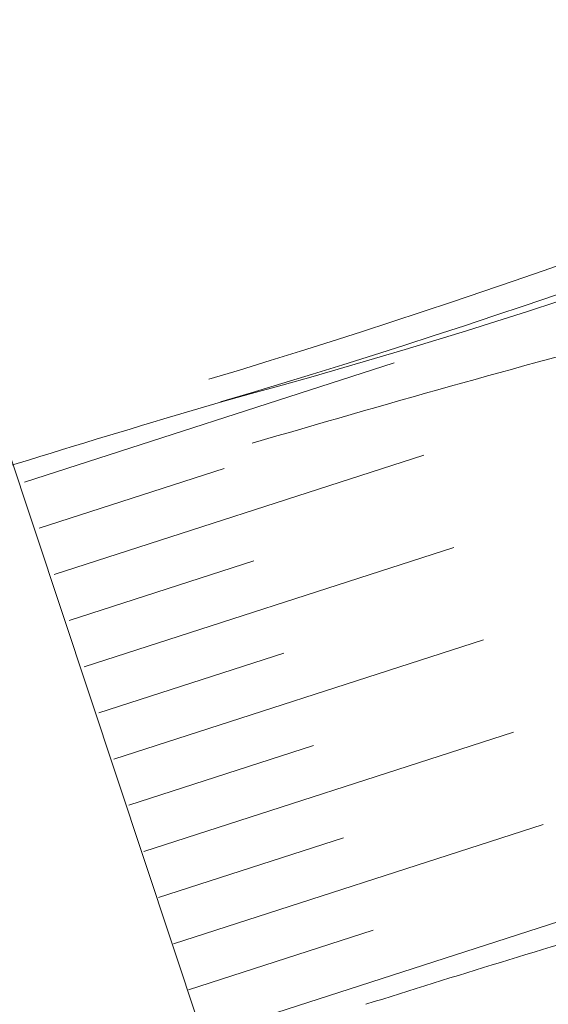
# Model space of a CAD drawing. Extents: x 168554 to 174410, y 515675 to 521218.
# Tile 64 of 110: x 171852.89 to 171856.15, y 519042.63 to 519048.72. Entities that reach past the tile are written whole.
import ezdxf

# ---------------------------------------------------------------- set-up
doc = ezdxf.new("R2010")
doc.units = 0
doc.header["$MEASUREMENT"] = 0
doc.layers.add('Algemeen - Fase Ontsluitingsweg - 1070 Ondergrond 2', color=7, linetype='Continuous', lineweight=9)

msp = doc.modelspace()

# ---------------------------------------------------------------- linework, layer by layer
at = {"layer": 'Algemeen - Fase Ontsluitingsweg - 1070 Ondergrond 2'}
for p, q in [((171852.9179, 519045.8595), (171855.2018, 519046.5969)), ((171852.8092, 519046.0829), (171854.0688, 519042.2872)), ((171853.1023, 519045.2885), (171855.3862, 519046.0259)), ((171853.0101, 519045.574), (171854.152, 519045.9427)), ((171853.2866, 519044.7175), (171855.5705, 519045.4549)), ((171853.1944, 519045.003), (171854.3364, 519045.3717)), ((171853.471, 519044.1465), (171855.7549, 519044.884)), ((171853.3788, 519044.432), (171854.5208, 519044.8007)), ((171853.6553, 519043.5756), (171855.9392, 519044.313)), ((171853.5632, 519043.861), (171854.7051, 519044.2298)), ((171853.8397, 519043.0046), (171856.1236, 519043.742)), ((171853.7475, 519043.2901), (171854.8895, 519043.6588)), ((171854.024, 519042.4336), (171856.308, 519043.171)), ((171853.9319, 519042.7191), (171855.0738, 519043.0878))]:
    msp.add_line(p, q, dxfattribs=at)
for centre, radius, start, end in [((171839.6408, 519094.3716), 50, 286.75912, 301.23171), ((171839.6408, 519094.3716), 50, 286.75912, 301.23171), ((171843.1528, 519087.0075), 42.1086, 285.11066, 302.31425), ((171839.9491, 519094.3018), 50, 286.47623, 300.94882), ((171882.4917, 518950.4612), 99.7, 104.945988, 106.409711), ((171882.4916, 518950.4611), 100, 106.476229, 107.812454), ((171885.2372, 518947.3017), 100, 106.585059, 107.583239), ((171885.2372, 518947.3017), 100, 106.585059, 107.583239)]:
    msp.add_arc(centre, radius, start, end, dxfattribs=at)

doc.saveas('drawing.dxf')
